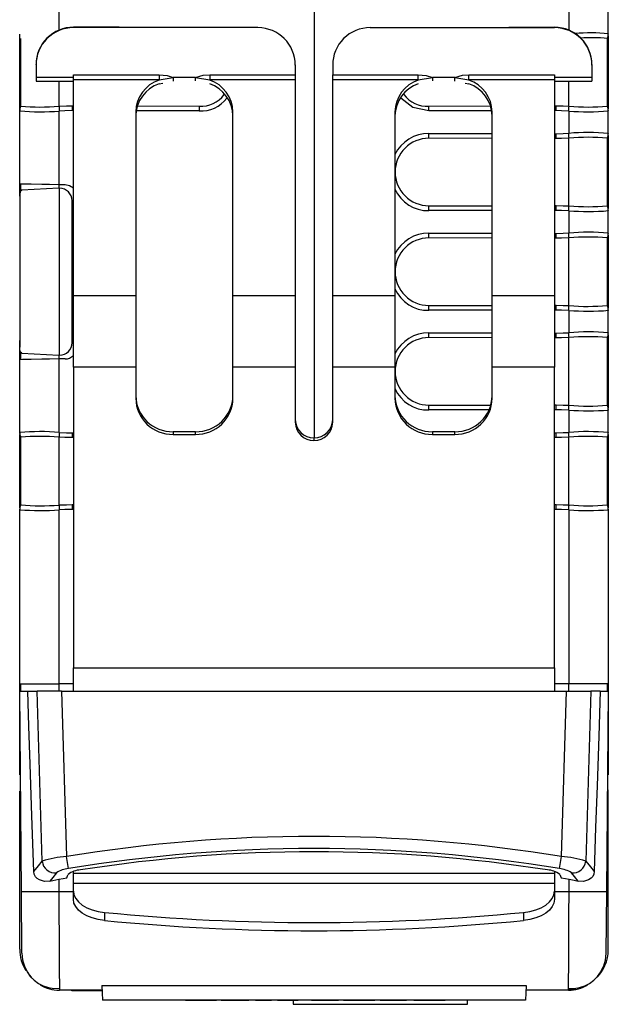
# Model space of a CAD drawing. Header units: millimetres. Extents: x 0 to 559, y 0 to 432.
# Tile 9 of 23: x 133 to 157, y 271 to 311. Entities that reach past the tile are written whole.
import ezdxf

# ---------------------------------------------------------------- set-up
doc = ezdxf.new("R2010")
doc.units = ezdxf.units.MM
doc.header["$LTSCALE"] = 2

msp = doc.modelspace()

# ---------------------------------------------------------------- linework, layer by layer
for p, q in [((144.824, 347.321), (144.824, 293.771)), ((134.605, 310.131), (134.605, 310.881)), ((155.043, 310.881), (155.043, 310.129)), ((156.629, 309.984), (156.629, 310.883)), ((135.172, 310.242), (135.172, 310.226)), ((137.01, 310.242), (135.172, 310.242)), ((142.572, 310.226), (135.172, 310.226)), ((142.572, 310.226), (142.572, 310.24)), ((147.072, 310.24), (147.072, 310.226)), ((147.072, 310.226), (154.472, 310.226)), ((152.638, 310.242), (154.472, 310.242)), ((154.472, 310.226), (154.472, 310.242)), ((133.019, 306.964), (133.019, 309.968)), ((133.057, 307.075), (133.057, 309.792)), ((156.591, 309.775), (156.62, 309.872)), ((156.591, 309.771), (156.62, 309.868)), ((156.591, 307.075), (156.591, 309.792)), ((156.629, 309.984), (156.629, 309.968)), ((156.629, 309.903), (156.629, 306.964)), ((133.672, 308.728), (133.672, 308.743)), ((133.672, 308.728), (133.672, 308.228)), ((144.072, 308.739), (144.072, 308.728)), ((144.072, 308.728), (144.072, 308.339)), ((145.572, 308.728), (145.572, 308.739)), ((145.572, 308.728), (145.572, 308.339)), ((155.972, 308.743), (155.972, 308.728)), ((155.972, 308.728), (155.972, 308.228)), ((135.172, 308.228), (133.672, 308.228)), ((133.672, 308.228), (133.672, 308.076)), ((135.172, 308.339), (138.606, 308.339)), ((135.172, 308.126), (135.172, 308.339)), ((138.606, 308.339), (138.606, 308.126)), ((138.606, 308.126), (139.172, 308.228)), ((140.072, 308.228), (139.172, 308.228)), ((139.172, 308.228), (139.172, 308.085)), ((140.072, 308.228), (140.638, 308.126)), ((140.072, 308.089), (140.072, 308.228)), ((140.638, 308.339), (144.072, 308.339)), ((140.638, 308.339), (140.638, 308.126)), ((144.072, 308.339), (144.072, 308.126)), ((145.572, 308.339), (149.006, 308.339)), ((145.572, 308.126), (145.572, 308.339)), ((149.006, 308.126), (149.006, 308.339)), ((149.006, 308.126), (149.572, 308.228)), ((150.472, 308.228), (149.572, 308.228)), ((149.572, 308.228), (149.572, 308.089)), ((150.472, 308.228), (151.038, 308.126)), ((150.472, 308.085), (150.472, 308.228)), ((151.038, 308.339), (154.472, 308.339)), ((151.038, 308.126), (151.038, 308.339)), ((154.472, 308.339), (154.472, 308.126)), ((155.972, 308.228), (154.472, 308.228)), ((155.972, 308.228), (155.972, 308.076)), ((133.672, 308.076), (135.172, 308.076)), ((134.606, 307.073), (134.606, 308.076)), ((138.606, 308.126), (135.172, 308.126)), ((135.172, 299.467), (135.172, 308.126)), ((138.606, 307.971), (138.757, 307.999)), ((144.072, 308.126), (140.638, 308.126)), ((144.072, 308.126), (144.072, 299.467)), ((149.006, 308.126), (145.572, 308.126)), ((145.572, 299.467), (145.572, 308.126)), ((150.887, 307.999), (151.038, 307.971)), ((154.472, 308.126), (151.038, 308.126)), ((154.472, 308.126), (154.472, 299.467)), ((154.472, 308.076), (155.972, 308.076)), ((155.043, 307.073), (155.043, 308.076)), ((133.019, 306.913), (133.019, 306.999)), ((135.116, 307.087), (135.115, 306.896)), ((135.116, 307.087), (135.172, 307.087)), ((137.733, 307.083), (140.216, 307.078)), ((149.433, 307.078), (151.91, 307.083)), ((154.472, 307.087), (154.533, 307.087)), ((156.62, 306.999), (156.591, 307.096)), ((156.62, 306.995), (156.591, 307.092)), ((133.019, 306.883), (133.019, 306.9)), ((133.019, 303.965), (133.019, 306.883)), ((134.605, 303.937), (134.605, 306.881)), ((135.172, 306.896), (135.115, 306.896)), ((137.672, 306.845), (137.672, 299.467)), ((140.215, 306.887), (137.714, 306.891)), ((141.572, 299.467), (141.572, 306.845)), ((148.072, 306.845), (148.072, 299.467)), ((151.956, 306.891), (149.434, 306.887)), ((151.972, 299.467), (151.972, 306.845)), ((154.534, 306.896), (154.472, 306.896)), ((155.043, 306.881), (155.043, 305.987)), ((156.629, 306.9), (156.629, 306.883)), ((156.629, 305.984), (156.629, 306.883)), ((149.434, 305.98), (151.972, 305.976)), ((154.472, 305.972), (154.534, 305.971)), ((156.591, 305.775), (156.62, 305.872)), ((156.591, 305.771), (156.62, 305.868)), ((156.629, 305.984), (156.629, 305.968)), ((156.629, 305.903), (156.629, 302.964)), ((151.972, 305.785), (149.433, 305.789)), ((154.533, 305.78), (154.472, 305.78)), ((155.043, 303.073), (155.043, 305.795)), ((156.591, 303.075), (156.591, 305.792)), ((133.019, 303.466), (133.019, 303.966)), ((133.057, 303.67), (133.057, 303.965)), ((134.605, 303.937), (134.838, 303.933)), ((134.606, 303.783), (134.606, 303.937)), ((133.019, 303.466), (133.019, 303.199)), ((134.593, 303.782), (133.099, 303.704)), ((134.619, 297.084), (134.619, 303.783)), ((133.019, 303.199), (133.019, 297.668)), ((135.119, 297.584), (135.119, 303.283)), ((149.433, 303.078), (151.972, 303.083)), ((154.472, 303.087), (154.533, 303.087)), ((156.62, 302.999), (156.591, 303.096)), ((156.62, 302.995), (156.591, 303.092)), ((151.972, 302.891), (149.434, 302.887)), ((154.534, 302.896), (154.472, 302.896)), ((155.043, 302.881), (155.043, 301.987)), ((156.629, 302.9), (156.629, 302.883)), ((156.629, 301.984), (156.629, 302.883)), ((149.434, 301.98), (151.972, 301.976)), ((154.472, 301.972), (154.534, 301.971)), ((156.591, 301.775), (156.62, 301.872)), ((156.591, 301.771), (156.62, 301.868)), ((156.629, 301.984), (156.629, 301.968)), ((156.629, 301.903), (156.629, 298.964)), ((151.972, 301.785), (149.433, 301.789)), ((154.533, 301.78), (154.472, 301.78)), ((155.043, 299.073), (155.043, 301.795)), ((156.591, 299.075), (156.591, 301.792)), ((137.672, 299.467), (135.172, 299.467)), ((135.172, 296.608), (135.172, 299.467)), ((137.672, 299.467), (137.672, 296.608)), ((144.072, 299.467), (141.572, 299.467)), ((141.572, 296.608), (141.572, 299.467)), ((144.072, 299.467), (144.072, 296.608)), ((145.572, 296.608), (145.572, 299.467)), ((148.072, 299.467), (145.572, 299.467)), ((148.072, 299.467), (148.072, 296.608)), ((154.472, 299.467), (151.972, 299.467)), ((151.972, 296.608), (151.972, 299.467)), ((154.472, 299.467), (154.472, 296.608)), ((154.472, 299.087), (154.533, 299.087)), ((156.62, 298.999), (156.591, 299.096)), ((156.62, 298.995), (156.591, 299.092)), ((149.433, 299.078), (151.972, 299.083)), ((151.972, 298.891), (149.434, 298.887)), ((154.534, 298.896), (154.472, 298.896)), ((155.043, 298.881), (155.043, 297.987)), ((156.629, 298.9), (156.629, 298.883)), ((156.629, 297.984), (156.629, 298.883)), ((149.434, 297.98), (151.972, 297.976)), ((154.472, 297.972), (154.534, 297.971)), ((156.629, 297.984), (156.629, 297.968)), ((156.629, 297.903), (156.629, 294.964)), ((133.019, 297.668), (133.019, 297.402)), ((151.972, 297.785), (149.433, 297.789)), ((154.533, 297.78), (154.472, 297.78)), ((155.043, 295.073), (155.043, 297.795)), ((156.591, 297.775), (156.62, 297.872)), ((156.591, 297.771), (156.62, 297.868)), ((156.591, 295.075), (156.591, 297.792)), ((133.019, 296.901), (133.019, 297.402)), ((133.057, 296.903), (133.057, 297.196)), ((133.099, 297.163), (134.593, 297.085)), ((133.019, 293.984), (133.019, 296.902)), ((134.838, 296.935), (134.605, 296.931)), ((134.605, 293.987), (134.605, 296.931)), ((134.606, 296.931), (134.606, 297.085)), ((137.672, 296.608), (135.172, 296.608)), ((135.172, 296.608), (135.172, 284.537)), ((137.672, 296.608), (137.672, 295.354)), ((144.072, 296.608), (141.572, 296.608)), ((141.572, 295.354), (141.572, 296.608)), ((144.072, 296.608), (144.072, 294.389)), ((148.072, 296.608), (145.572, 296.608)), ((145.572, 294.389), (145.572, 296.608)), ((148.072, 296.608), (148.072, 295.354)), ((154.472, 296.608), (151.972, 296.608)), ((151.972, 295.354), (151.972, 296.608)), ((154.472, 284.537), (154.472, 296.608)), ((149.433, 295.078), (151.92, 295.083)), ((151.851, 294.891), (149.434, 294.887)), ((154.472, 295.087), (154.533, 295.087)), ((154.534, 294.896), (154.472, 294.896)), ((155.043, 294.881), (155.043, 293.987)), ((156.62, 294.999), (156.591, 295.096)), ((156.62, 294.995), (156.591, 295.092)), ((156.629, 294.9), (156.629, 294.883)), ((156.629, 293.984), (156.629, 294.883)), ((133.019, 293.968), (133.019, 293.984)), ((133.057, 293.776), (133.019, 293.968)), ((135.115, 293.971), (135.172, 293.972)), ((139.172, 294.012), (139.172, 293.907)), ((140.072, 294.012), (139.172, 294.012)), ((140.072, 293.907), (140.072, 294.012)), ((149.572, 294.012), (149.572, 293.907)), ((150.472, 294.012), (149.572, 294.012)), ((150.472, 293.907), (150.472, 294.012)), ((154.472, 293.972), (154.534, 293.971)), ((156.629, 293.984), (156.629, 293.968)), ((133.019, 290.964), (133.019, 293.903)), ((133.057, 291.075), (133.057, 293.792)), ((134.606, 291.073), (134.606, 293.795)), ((135.172, 293.78), (135.115, 293.78)), ((139.172, 293.907), (140.072, 293.907)), ((144.822, 293.771), (144.822, 293.666)), ((149.572, 293.907), (150.472, 293.907)), ((154.533, 293.78), (154.472, 293.78)), ((155.043, 291.073), (155.043, 293.795)), ((156.591, 293.775), (156.62, 293.872)), ((156.591, 293.771), (156.62, 293.868)), ((156.591, 291.075), (156.591, 293.792)), ((156.629, 293.903), (156.629, 290.964)), ((133.019, 290.883), (133.019, 290.9)), ((133.019, 283.899), (133.019, 290.883)), ((134.605, 283.899), (134.605, 290.881)), ((135.116, 291.087), (135.115, 290.896)), ((135.172, 290.896), (135.115, 290.896)), ((135.116, 291.087), (135.172, 291.087)), ((154.472, 291.087), (154.533, 291.087)), ((154.534, 290.896), (154.472, 290.896)), ((155.043, 290.881), (155.043, 283.899)), ((156.62, 290.999), (156.591, 291.096)), ((156.62, 290.995), (156.591, 291.092)), ((156.629, 290.9), (156.629, 290.883)), ((156.629, 290.883), (156.629, 283.899)), ((135.172, 284.537), (154.472, 284.537)), ((135.172, 283.601), (135.172, 284.537)), ((154.472, 284.537), (154.472, 283.601)), ((133.019, 283.899), (134.605, 283.899)), ((133.019, 283.601), (133.019, 283.899)), ((133.057, 283.601), (133.057, 283.899)), ((135.172, 283.899), (134.605, 283.899)), ((134.606, 283.601), (134.606, 283.899)), ((155.043, 283.899), (154.472, 283.899)), ((156.629, 283.899), (155.043, 283.899)), ((155.043, 283.601), (155.043, 283.899)), ((156.591, 283.601), (156.591, 283.899)), ((156.629, 283.899), (156.629, 280.249)), ((133.087, 275.567), (133.017, 283.601)), ((133.017, 283.601), (133.337, 283.601)), ((133.019, 280.249), (133.019, 283.31)), ((133.337, 283.601), (133.715, 283.601)), ((134.694, 283.601), (133.715, 283.601)), ((133.919, 276.781), (133.715, 283.601)), ((134.694, 283.601), (154.95, 283.601)), ((134.694, 283.601), (134.892, 276.963)), ((154.751, 276.963), (154.95, 283.601)), ((154.95, 283.601), (155.928, 283.601)), ((155.928, 283.601), (155.725, 276.781)), ((156.306, 283.601), (155.928, 283.601)), ((156.306, 283.601), (156.627, 283.601)), ((156.627, 283.601), (156.557, 275.567)), ((133.046, 280.249), (133.019, 280.249)), ((156.597, 280.249), (156.629, 280.249)), ((133.017, 273.248), (133.017, 279.591)), ((133.017, 279.591), (133.052, 279.591)), ((156.629, 279.649), (156.592, 279.649)), ((156.629, 273.235), (156.629, 279.649)), ((134.972, 276.48), (134.892, 276.963)), ((154.672, 276.48), (154.751, 276.963)), ((135.172, 276.296), (135.172, 276.362)), ((135.172, 276.296), (154.472, 276.296)), ((135.172, 275.885), (135.172, 276.296)), ((154.472, 276.362), (154.472, 276.296)), ((154.472, 276.296), (154.472, 275.885)), ((134.224, 275.982), (134.583, 276.055)), ((134.583, 276.055), (134.587, 275.567)), ((154.472, 275.885), (135.172, 275.885)), ((135.172, 275.579), (135.172, 275.885)), ((154.472, 275.885), (154.472, 275.579)), ((155.057, 275.567), (155.061, 276.055)), ((133.108, 273.088), (133.087, 275.567)), ((134.587, 275.567), (135.172, 275.567)), ((135.172, 275.252), (135.172, 275.579)), ((154.472, 275.579), (154.472, 275.252)), ((154.472, 275.567), (155.057, 275.567)), ((156.557, 275.567), (156.535, 273.088)), ((136.42, 274.725), (136.42, 274.399)), ((153.224, 274.725), (153.224, 274.399)), ((136.322, 271.601), (134.608, 271.601)), ((135.108, 271.581), (135.108, 271.601)), ((136.322, 271.581), (135.108, 271.581)), ((136.315, 271.791), (153.328, 271.791)), ((136.315, 271.791), (136.336, 271.201)), ((153.328, 271.791), (153.308, 271.201)), ((155.035, 271.601), (153.322, 271.601)), ((155.043, 271.635), (155.329, 271.663)), ((153.308, 271.201), (136.336, 271.201)), ((139.662, 271.191), (139.662, 271.201)), ((140.432, 271.191), (139.662, 271.191)), ((140.432, 271.191), (140.432, 271.201)), ((140.909, 271.191), (140.432, 271.191)), ((141.071, 271.191), (141.071, 271.201)), ((141.09, 271.191), (141.09, 271.201)), ((141.669, 271.191), (141.098, 271.191)), ((141.669, 271.191), (141.669, 271.201)), ((142.214, 271.191), (141.669, 271.191)), ((142.214, 271.191), (142.214, 271.201)), ((142.47, 271.191), (142.47, 271.201)), ((143.114, 271.191), (142.47, 271.191)), ((143.114, 271.191), (143.114, 271.201)), ((143.363, 271.191), (143.363, 271.201)), ((143.92, 271.191), (143.363, 271.191)), ((143.92, 271.191), (143.92, 271.201)), ((144.194, 271.191), (143.92, 271.191)), ((143.987, 271.191), (143.987, 271.036)), ((143.987, 271.036), (150.987, 271.036)), ((144.194, 271.191), (144.194, 271.201)), ((144.723, 271.191), (144.723, 271.201)), ((145.309, 271.191), (144.723, 271.191)), ((145.309, 271.191), (145.309, 271.201)), ((145.807, 271.191), (145.309, 271.191)), ((145.807, 271.191), (145.807, 271.201)), ((145.847, 271.191), (145.847, 271.201)), ((146.008, 271.191), (146.008, 271.201)), ((147.266, 271.191), (146.008, 271.191)), ((147.266, 271.191), (147.266, 271.201)), ((147.479, 271.191), (147.479, 271.201)), ((148.539, 271.191), (147.479, 271.191)), ((148.539, 271.191), (148.539, 271.201)), ((148.832, 271.191), (148.832, 271.201)), ((149.602, 271.191), (148.832, 271.191)), ((149.602, 271.191), (149.602, 271.201)), ((150.079, 271.191), (149.602, 271.191)), ((150.987, 271.036), (150.987, 271.201))]:
    msp.add_line(p, q)
at = {"flags": 128}
for points in [[(156.591, 309.792), (156.591, 309.793), (156.591, 309.793)], [(138.606, 308.339), (138.928, 308.303), (139.172, 308.228)], [(140.072, 308.228), (140.383, 308.317), (140.638, 308.339)], [(149.006, 308.339), (149.328, 308.303), (149.572, 308.228)], [(150.472, 308.228), (150.783, 308.317), (151.038, 308.339)], [(149.434, 306.887), (148.793, 307.024), (148.313, 307.392)], [(133.057, 307.075), (133.057, 307.075), (133.057, 307.074)], [(134.594, 307.072), (134.601, 307.072), (134.606, 307.073)], [(134.606, 307.073), (134.891, 307.085), (135.116, 307.087)], [(154.533, 307.087), (154.819, 307.083), (155.043, 307.073)], [(155.043, 307.073), (155.049, 307.072), (155.054, 307.072)], [(156.591, 307.074), (156.591, 307.075), (156.591, 307.075)], [(135.115, 306.896), (134.832, 306.891), (134.605, 306.881)], [(155.043, 306.881), (154.755, 306.893), (154.534, 306.896)], [(154.534, 305.971), (154.816, 305.976), (155.043, 305.987)], [(155.043, 305.795), (154.757, 305.783), (154.533, 305.78)], [(155.054, 305.795), (155.048, 305.795), (155.043, 305.795)], [(156.591, 305.792), (156.591, 305.793), (156.591, 305.793)], [(133.019, 303.965), (133.133, 303.963), (133.279, 303.96), (133.483, 303.957), (133.902, 303.949), (134.218, 303.943), (134.605, 303.937)], [(134.838, 303.933), (135.02, 303.895), (135.172, 303.793)], [(133.099, 303.704), (133.05, 303.664), (133.026, 303.556), (133.02, 303.393), (133.019, 303.199)], [(134.619, 303.783), (134.605, 303.783), (134.593, 303.782)], [(154.533, 303.087), (154.819, 303.083), (155.043, 303.073)], [(155.043, 303.073), (155.049, 303.072), (155.054, 303.072)], [(156.591, 303.074), (156.591, 303.075), (156.591, 303.075)], [(155.043, 302.881), (154.755, 302.893), (154.534, 302.896)], [(154.534, 301.971), (154.816, 301.976), (155.043, 301.987)], [(155.043, 301.795), (154.757, 301.783), (154.533, 301.78)], [(155.054, 301.795), (155.048, 301.795), (155.043, 301.795)], [(156.591, 301.792), (156.591, 301.793), (156.591, 301.793)], [(154.533, 299.087), (154.819, 299.083), (155.043, 299.073)], [(155.043, 298.881), (154.755, 298.893), (154.534, 298.896)], [(155.043, 299.073), (155.049, 299.072), (155.054, 299.072)], [(156.591, 299.074), (156.591, 299.075), (156.591, 299.075)], [(154.534, 297.971), (154.816, 297.976), (155.043, 297.987)], [(133.099, 297.163), (133.052, 297.2), (133.036, 297.246), (133.026, 297.311), (133.021, 297.428), (133.02, 297.532), (133.019, 297.668)], [(155.043, 297.795), (154.757, 297.783), (154.533, 297.78)], [(155.054, 297.795), (155.048, 297.795), (155.043, 297.795)], [(156.591, 297.792), (156.591, 297.793), (156.591, 297.793)], [(134.605, 296.931), (134.218, 296.924), (133.902, 296.918), (133.483, 296.911), (133.279, 296.907), (133.133, 296.904), (133.019, 296.902)], [(134.593, 297.085), (134.608, 297.085), (134.619, 297.084)], [(154.533, 295.087), (154.819, 295.083), (155.043, 295.073)], [(155.043, 294.881), (154.755, 294.893), (154.534, 294.896)], [(155.043, 295.073), (155.049, 295.072), (155.054, 295.072)], [(156.591, 295.074), (156.591, 295.075), (156.591, 295.075)], [(134.605, 293.987), (134.893, 293.974), (135.115, 293.971)], [(154.534, 293.971), (154.816, 293.976), (155.043, 293.987)], [(133.057, 293.793), (133.057, 293.793), (133.057, 293.792)], [(134.606, 293.795), (134.599, 293.795), (134.594, 293.795)], [(135.115, 293.78), (134.83, 293.784), (134.606, 293.795)], [(155.043, 293.795), (154.757, 293.783), (154.533, 293.78)], [(155.054, 293.795), (155.048, 293.795), (155.043, 293.795)], [(156.591, 293.792), (156.591, 293.793), (156.591, 293.793)], [(133.057, 291.075), (133.057, 291.075), (133.057, 291.074)], [(134.594, 291.072), (134.601, 291.072), (134.606, 291.073)], [(135.115, 290.896), (134.832, 290.891), (134.605, 290.881)], [(134.606, 291.073), (134.891, 291.085), (135.116, 291.087)], [(154.533, 291.087), (154.819, 291.083), (155.043, 291.073)], [(155.043, 290.881), (154.755, 290.893), (154.534, 290.896)], [(155.043, 291.073), (155.049, 291.072), (155.054, 291.072)], [(156.591, 291.074), (156.591, 291.075), (156.591, 291.075)], [(133.581, 276.365), (133.508, 278.6), (133.438, 280.677), (133.386, 282.192), (133.337, 283.601)], [(156.306, 283.601), (156.243, 281.79), (156.176, 279.807), (156.12, 278.134), (156.062, 276.365)], [(133.581, 276.365), (133.77, 276.598), (133.919, 276.781)], [(155.725, 276.781), (155.914, 276.548), (156.062, 276.365)], [(134.224, 275.982), (134.008, 275.969), (133.809, 276.026), (133.719, 276.084), (133.652, 276.156), (133.6, 276.255), (133.581, 276.365)], [(134.491, 276.314), (134.342, 276.128), (134.224, 275.982)], [(134.912, 276.111), (134.939, 276.189), (134.961, 276.25)], [(154.682, 276.25), (154.71, 276.172), (154.732, 276.111)], [(155.419, 275.982), (155.27, 276.168), (155.152, 276.314)], [(156.062, 276.365), (156.047, 276.261), (156.005, 276.171), (155.936, 276.092), (155.836, 276.027), (155.636, 275.967), (155.419, 275.982)], [(134.583, 276.055), (134.767, 276.086), (134.912, 276.111)], [(154.732, 276.111), (154.916, 276.08), (155.061, 276.055)], [(155.061, 276.055), (155.264, 276.016), (155.419, 275.982)], [(134.587, 275.567), (134.592, 274.613), (134.596, 273.825), (134.598, 273.497), (134.6, 273.212), (134.601, 272.968), (134.602, 272.761), (134.605, 272.251), (134.607, 271.887), (134.608, 271.671), (134.608, 271.601)], [(135.172, 275.579), (135.195, 275.428), (135.263, 275.281), (135.374, 275.144), (135.525, 275.02), (135.712, 274.913), (135.927, 274.827), (136.166, 274.764), (136.42, 274.725)], [(153.224, 274.725), (153.478, 274.764), (153.716, 274.827), (153.932, 274.913), (154.118, 275.02), (154.269, 275.144), (154.381, 275.281), (154.449, 275.428), (154.472, 275.579)], [(155.036, 271.688), (155.036, 271.794), (155.038, 272.067), (155.04, 272.481), (155.043, 273.046), (155.047, 273.761), (155.052, 274.612), (155.057, 275.567)], [(136.42, 274.399), (136.166, 274.437), (135.927, 274.5), (135.712, 274.587), (135.525, 274.694), (135.374, 274.817), (135.263, 274.955), (135.195, 275.101), (135.172, 275.252)], [(154.472, 275.252), (154.449, 275.101), (154.381, 274.955), (154.269, 274.817), (154.118, 274.694), (153.932, 274.587), (153.716, 274.5), (153.478, 274.437), (153.224, 274.399)], [(156.535, 273.088), (156.504, 272.798), (156.422, 272.531)], [(155.035, 271.601), (155.035, 271.646), (155.036, 271.688)]]:
    msp.add_lwpolyline(points, dxfattribs=at)
for centre, radius, start, end in [((135.171, 308.743), 1.499, 89.9779, 179.9779), ((135.171, 308.727), 1.499, 89.9779, 179.9779), ((142.572, 308.727), 1.499, 0.0221, 90.0221), ((147.071, 308.727), 1.499, 89.9779, 179.9779), ((154.472, 308.743), 1.499, 0.0221, 90.0221), ((154.472, 308.727), 1.499, 0.0221, 90.0221), ((155.897, 301.704), 8.312, 84.9485, 94.1768), ((155.946, 303.083), 6.741, 84.5048, 93.6692), ((156.131, 309.984), 0.498, 337.4334, 359.9987), ((156.129, 309.968), 0.5, 348.0637, 0), ((139.06, 306.813), 1.389, 109.1028, 178.7024), ((139.06, 306.659), 1.389, 109.1028, 178.7024), ((140.183, 306.813), 1.389, 1.2976, 70.8972), ((140.183, 306.659), 1.389, 1.2976, 70.8972), ((149.46, 306.813), 1.389, 109.1028, 178.7024), ((149.46, 306.659), 1.389, 109.1028, 178.7024), ((150.583, 306.813), 1.389, 1.2976, 70.8972), ((150.583, 306.659), 1.389, 1.2976, 70.8972), ((140.307, 308.141), 1.258, 265.7914, 324.0011), ((140.301, 308.213), 1.138, 265.6733, 323.853), ((149.348, 308.214), 1.139, 215.8302, 274.2891), ((133.519, 306.9), 0.5, 157.4881, 180), ((133.517, 306.883), 0.498, 157.4334, 179.9987), ((133.84, 316.298), 9.257, 265.1488, 274.6722), ((188.014, 310.065), 53.504, 183.2068, 183.4119), ((193.645, 306.795), 53.43, 179.6961, 179.9014), ((96.003, 306.795), 53.43, 0.0986, 0.3039), ((101.103, 306.804), 53.43, 0.0986, 0.3039), ((101.634, 310.065), 53.504, 356.5881, 356.7932), ((155.808, 316.298), 9.256, 265.3275, 274.8514), ((156.131, 306.883), 0.498, 0.0013, 22.5666), ((156.129, 306.9), 0.5, 0, 11.9363), ((133.827, 316.567), 9.717, 265.2314, 274.5936), ((155.821, 316.567), 9.717, 265.4064, 274.7685), ((149.415, 304.489), 1.491, 89.2728, 154.2277), ((96.003, 306.072), 53.43, 359.6961, 359.9014), ((101.103, 306.063), 53.43, 359.6961, 359.9014), ((155.821, 296.3), 9.717, 85.2314, 94.5936), ((101.634, 302.802), 53.504, 3.2068, 3.4119), ((155.808, 296.57), 9.256, 85.1486, 94.6725), ((156.131, 305.984), 0.498, 337.4334, 359.9987), ((156.129, 305.968), 0.5, 348.0637, 0), ((149.431, 304.434), 1.355, 89.8981, 179.9998), ((149.431, 304.434), 1.355, 180.0002, 270.1019), ((134.619, 303.283), 0.5, 0, 90), ((149.385, 304.319), 1.433, 203.631, 271.9499), ((96.003, 302.795), 53.43, 0.0986, 0.3039), ((101.103, 302.804), 53.43, 0.0986, 0.3039), ((101.634, 306.065), 53.504, 356.5881, 356.7932), ((155.808, 312.298), 9.256, 265.3275, 274.8514), ((156.131, 302.883), 0.498, 0.0013, 22.5666), ((155.821, 312.567), 9.717, 265.4064, 274.7685), ((156.129, 302.9), 0.5, 0, 11.9363), ((149.415, 300.489), 1.491, 89.2728, 154.2277), ((96.003, 302.072), 53.43, 359.6961, 359.9014), ((101.103, 302.063), 53.43, 359.6961, 359.9014), ((155.821, 292.3), 9.717, 85.2314, 94.5936), ((101.634, 298.802), 53.504, 3.2068, 3.4119), ((156.131, 301.984), 0.498, 337.4334, 359.9987), ((156.129, 301.968), 0.5, 348.0637, 0), ((149.431, 300.434), 1.355, 89.8981, 179.9998), ((155.808, 292.57), 9.256, 85.1486, 94.6725), ((149.431, 300.434), 1.355, 180.0002, 270.1019), ((149.385, 300.319), 1.433, 203.631, 271.9499), ((101.103, 298.804), 53.43, 0.0986, 0.3039), ((96.003, 298.795), 53.43, 0.0986, 0.3039), ((101.634, 302.065), 53.504, 356.5881, 356.7932), ((155.821, 308.567), 9.717, 265.4064, 274.7685), ((155.808, 308.298), 9.256, 265.3275, 274.8514), ((156.131, 298.883), 0.498, 0.0013, 22.5666), ((156.129, 298.9), 0.5, 0, 11.9363), ((149.415, 296.489), 1.491, 89.2728, 154.2277), ((96.003, 298.072), 53.43, 359.6961, 359.9014), ((101.103, 298.063), 53.43, 359.6961, 359.9014), ((155.821, 288.3), 9.717, 85.2314, 94.5936), ((101.634, 294.802), 53.504, 3.2068, 3.4119), ((156.131, 297.984), 0.498, 337.4334, 359.9987), ((156.129, 297.968), 0.5, 348.0637, 360), ((134.619, 297.584), 0.5, 270, 0), ((149.431, 296.434), 1.355, 89.8981, 179.9998), ((155.808, 288.57), 9.256, 85.1486, 94.6725), ((134.834, 297.417), 0.483, 270.4411, 314.3728), ((149.431, 296.434), 1.355, 180.0002, 270.1019), ((149.385, 296.319), 1.433, 203.631, 271.9499), ((139.146, 295.486), 1.474, 181.0451, 271.0083), ((139.146, 295.381), 1.474, 181.0451, 271.0083), ((140.098, 295.486), 1.474, 268.9917, 358.9549), ((140.098, 295.381), 1.474, 268.9917, 358.9549), ((149.546, 295.486), 1.474, 181.0451, 271.0083), ((149.546, 295.381), 1.474, 181.0451, 271.0083), ((150.498, 295.486), 1.474, 268.9917, 358.9549), ((150.498, 295.381), 1.474, 268.9917, 358.9549), ((96.003, 294.795), 53.43, 0.0986, 0.3039), ((101.103, 294.804), 53.43, 0.0986, 0.3039), ((101.634, 298.065), 53.504, 356.5881, 356.7932), ((155.821, 304.567), 9.717, 265.4064, 274.7685), ((155.808, 304.298), 9.256, 265.3275, 274.8514), ((156.131, 294.883), 0.498, 0.0013, 22.5666), ((156.129, 294.9), 0.5, 0, 11.9363), ((144.809, 294.508), 0.737, 181.0451, 271.0083), ((144.809, 294.403), 0.737, 181.0451, 271.0083), ((144.835, 294.508), 0.737, 268.9917, 358.9549), ((144.835, 294.403), 0.737, 268.9917, 358.9549), ((133.827, 284.3), 9.717, 85.4064, 94.7686), ((133.517, 293.984), 0.498, 180.0013, 202.5666), ((188.014, 290.802), 53.504, 176.5881, 176.7932), ((188.914, 294.064), 53.799, 180.099, 180.3029), ((101.103, 294.063), 53.43, 359.6961, 359.9014), ((155.821, 284.3), 9.717, 85.2314, 94.5936), ((101.634, 290.802), 53.504, 3.2068, 3.4119), ((156.131, 293.984), 0.498, 337.4334, 359.9987), ((156.129, 293.968), 0.5, 348.0637, 0), ((133.84, 284.569), 9.257, 85.3278, 94.8512), ((155.808, 284.57), 9.256, 85.1486, 94.6725), ((133.519, 290.9), 0.5, 157.4881, 180), ((133.517, 290.883), 0.498, 157.4334, 179.9987), ((133.827, 300.567), 9.717, 265.2314, 274.5936), ((133.84, 300.298), 9.257, 265.1488, 274.6722), ((188.014, 294.065), 53.504, 183.2068, 183.4119), ((101.103, 290.804), 53.43, 0.0986, 0.3039), ((101.634, 294.065), 53.504, 356.5881, 356.7932), ((155.821, 300.567), 9.717, 265.4064, 274.7686), ((155.808, 300.298), 9.256, 265.3275, 274.8514), ((156.131, 290.883), 0.498, 0.0013, 22.5666), ((156.129, 290.9), 0.5, 0, 11.9363), ((144.822, 216.69), 61.085, 80.64488, 99.35512), ((135.075, 273.289), 3.678, 92.8511, 108.321), ((144.822, 216.69), 60.596, 80.64488, 99.35512), ((144.822, 216.69), 60.468, 81.08853, 98.91147), ((154.568, 273.289), 3.679, 71.6797, 87.1482), ((134.433, 276.827), 0.516, 185.0994, 276.4473), ((155.21, 276.827), 0.516, 263.5527, 354.9006), ((135.04, 275.508), 0.975, 94.0104, 124.247), ((135.486, 275.568), 0.861, 92.0629, 127.5605), ((154.157, 275.567), 0.862, 52.4609, 87.9157), ((154.574, 275.423), 1.061, 57.0145, 84.7282), ((133.837, 318.541), 42.981, 269.0002, 270.9998), ((155.807, 318.541), 42.981, 269.0002, 270.9998), ((144.822, 360.469), 86.154, 264.40342, 275.59658), ((144.822, 360.142), 86.154, 264.40342, 275.59658), ((134.617, 273.248), 1.6, 180, 212.4617), ((134.608, 273.101), 1.5, 180.5, 221.4597), ((155.029, 273.235), 1.6, 312.3249, 0), ((134.484, 273.03), 1.358, 201.1659, 275.2344), ((155.159, 273.03), 1.358, 264.7656, 338.8341), ((134.608, 273.101), 1.5, 239.0992, 270), ((155.035, 273.101), 1.5, 270, 300.3526)]:
    msp.add_arc(centre, radius, start, end)

doc.saveas('drawing.dxf')
